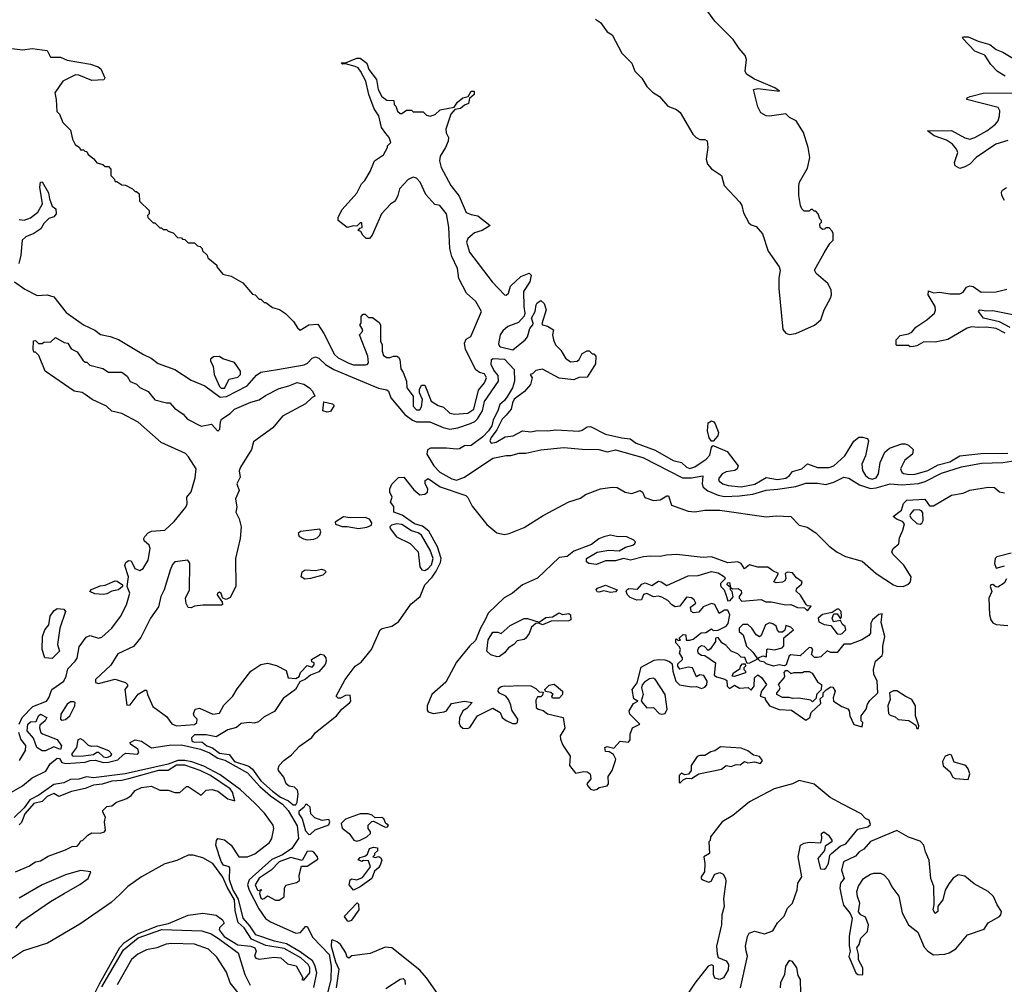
# Model space of a CAD drawing. Extents: x 2380107 to 2585170, y 384273 to 546161.
# Tile 247 of 256: x 2498799 to 2504743, y 482316 to 488136. Entities that reach past the tile are written whole.
import ezdxf

# ---------------------------------------------------------------- set-up
doc = ezdxf.new("R2010")
doc.units = 0

msp = doc.modelspace()

# ---------------------------------------------------------------- linework, layer by layer
at = {"layer": '0CON05XD'}
for points in [[(2503485, 486243.3), (2503597.7, 486292.3), (2503635.9, 486324.1), (2503656.7, 486385), (2503693.3, 486455), (2503700, 486475), (2503698.8, 486505), (2503678.8, 486545), (2503606.7, 486605), (2503597.5, 486625), (2503655, 486730), (2503690, 486785), (2503710, 486805), (2503710, 486845), (2503705, 486860), (2503685, 486880), (2503665, 486880), (2503658.3, 486871.7), (2503645, 486870), (2503631.7, 486881.7), (2503630, 486905), (2503640, 486915), (2503640, 486925), (2503630, 486935), (2503620, 486965), (2503605, 486980), (2503595, 486980), (2503585, 486990), (2503575, 486990), (2503565, 486980), (2503535, 486980), (2503520, 486995), (2503512.5, 487015), (2503503.3, 487075), (2503503.6, 487136.4), (2503507.5, 487155), (2503555, 487240), (2503570, 487305), (2503560, 487365), (2503530, 487455), (2503485.9, 487525.9), (2503446.4, 487546.4), (2503425, 487567.5), (2503325, 487553.8), (2503305, 487556.7), (2503272.5, 487575), (2503255, 487610), (2503230, 487715), (2503255, 487720), (2503386.2, 487703.8), (2503357.5, 487725), (2503235, 487776.9), (2503186.8, 487806.8), (2503179.2, 487825), (2503186, 487895), (2503179.7, 487919.7), (2503142.7, 487962.7), (2503107.3, 488017.3), (2502995, 488127.5), (2502952.5, 488185)], [(2502275, 488140), (2502305, 488120), (2502345, 488062.5), (2502376.7, 488045), (2502433.8, 487935), (2502494.1, 487874.1), (2502513.3, 487825), (2502555, 487782.5), (2502585, 487733.3), (2502619.5, 487699.5), (2502662, 487672), (2502712.5, 487615), (2502763.6, 487593.6), (2502786.4, 487576.4), (2502863.3, 487445), (2502882.5, 487425), (2502905, 487413.3), (2502935, 487412.5), (2502950, 487405), (2502952.5, 487365), (2502943.3, 487295), (2502951.2, 487265), (2502975, 487236.2), (2503035.8, 487195.8), (2503052.5, 487135), (2503146.2, 487035), (2503158, 487015), (2503169.7, 486969.7), (2503201.2, 486911.2), (2503215, 486897.5), (2503245, 486887.5), (2503283.6, 486843.6), (2503318.3, 486738.3), (2503383.3, 486645), (2503390, 486625), (2503381.2, 486575), (2503382, 486515), (2503406.2, 486266.2), (2503423.9, 486243.9), (2503445, 486236.7), (2503485, 486243.3)], [(2504748, 487795), (2504702.6, 487822.6), (2504662.9, 487865), (2504625, 487922.2), (2504565, 487945.6), (2504490, 488025), (2504497.5, 488032.5), (2504525, 488032), (2504586.2, 488006.2), (2504656, 487986), (2504695, 487956.9), (2504735, 487939.4), (2504865, 487860.8)], [(2498751.2, 487961.2), (2498815, 487954), (2498875, 487961.2), (2498965, 487950), (2498985, 487910), (2499045, 487910), (2499085, 487892.5), (2499227, 487867), (2499271.7, 487851.7), (2499289.3, 487839.3), (2499312.5, 487785), (2499307, 487773), (2499235, 487770), (2499155, 487801.2), (2499135, 487803.3), (2499060, 487765), (2499010, 487695), (2499020, 487655), (2499023, 487583), (2499040, 487565), (2499060, 487515), (2499105, 487470), (2499117.5, 487415), (2499133.6, 487383.6), (2499160, 487365), (2499165, 487350), (2499185, 487350), (2499191.7, 487341.7), (2499205, 487340), (2499211.7, 487321.7), (2499246.4, 487296.4), (2499265, 487272.5), (2499301.7, 487261.7), (2499315, 487250), (2499335, 487250), (2499350, 487235), (2499350, 487195), (2499370, 487175), (2499375, 487160), (2499385, 487160), (2499415, 487140), (2499437, 487137), (2499480, 487115), (2499495, 487100), (2499505, 487100), (2499520, 487085), (2499521.7, 487041.7), (2499580, 486985), (2499580, 486965), (2499570, 486955), (2499571.7, 486941.7), (2499605, 486910), (2499615, 486910), (2499625, 486900), (2499645, 486880), (2499655, 486880), (2499665, 486870), (2499685, 486870), (2499695, 486860), (2499725, 486850), (2499751.7, 486821.7), (2499775, 486820), (2499781.7, 486811.7), (2499795, 486810), (2499815, 486790), (2499855, 486790), (2499871.7, 486771.7), (2499888.3, 486768.3), (2499900, 486755), (2499901.7, 486741.7), (2499930, 486715), (2499935, 486700), (2499990, 486655), (2499990, 486645), (2500025, 486600), (2500075, 486587.5), (2500145, 486547.5), (2500205, 486480), (2500220, 486475), (2500245, 486450), (2500255, 486450), (2500275, 486430), (2500285, 486430), (2500325, 486400), (2500367, 486387), (2500403, 486363), (2500452.5, 486315), (2500477, 486277), (2500493, 486263), (2500545, 486293.8), (2500598.3, 486298.3), (2500635, 486243.3), (2500700, 486115), (2500722.5, 486095), (2500785, 486063.3), (2500815, 486054.4), (2500886.9, 486053.1), (2500896.7, 486055), (2500903.8, 486065), (2500900, 486105), (2500850, 486235), (2500867, 486253), (2500870, 486265), (2500852.5, 486295), (2500860, 486305), (2500860, 486345), (2500871.7, 486358.3), (2500885, 486360), (2500905, 486340), (2500928.3, 486338.3), (2500969.3, 486309.3), (2500977.5, 486295), (2500977.5, 486195), (2500986.4, 486176.4), (2500986.7, 486135), (2500995, 486110), (2501015, 486097.5), (2501035, 486097.5), (2501055, 486106.2), (2501075, 486106.2), (2501085, 486100), (2501093.8, 486085), (2501099.5, 486029.5), (2501115, 486006.7), (2501133.8, 485955), (2501136.7, 485915), (2501173.8, 485865), (2501174.3, 485805), (2501195, 485782.9), (2501215, 485781.2), (2501225, 485800), (2501230, 485845), (2501212.5, 485885), (2501212.5, 485905), (2501225, 485930), (2501245, 485930), (2501283.3, 485835), (2501325, 485808), (2501357.1, 485797.1), (2501395, 485762), (2501425.8, 485755.8), (2501505, 485760.9), (2501540, 485785), (2501569.2, 485900.8), (2501605.8, 485945), (2501617.5, 485975), (2501605, 485998.6), (2501575, 486006.9), (2501553.1, 486023.1), (2501491.2, 486145), (2501483.3, 486185), (2501495, 486207.5), (2501522.5, 486225), (2501586.4, 486375), (2501552.9, 486435), (2501496.2, 486486.2), (2501450.8, 486575), (2501441.1, 486635), (2501407.8, 486707.8), (2501395.5, 486755), (2501389.6, 486885), (2501376.4, 486965), (2501335, 487014), (2501305, 487020), (2501250.5, 487080.5), (2501216.7, 487155), (2501195, 487180), (2501175, 487186.2), (2501145, 487172.5), (2501092.5, 487115), (2501082.5, 487075), (2501065, 487040), (2501040, 487025), (2500982.5, 486965), (2500926.7, 486835), (2500910, 486815), (2500890, 486815), (2500870, 486835), (2500858.3, 486858.3), (2500843, 486863), (2500851.7, 486878.3), (2500867, 486883), (2500865, 486910), (2500855, 486910), (2500835, 486890), (2500815, 486892.5), (2500775, 486882.5), (2500722.5, 486925), (2500721.2, 486945), (2500745, 486990), (2500835, 487090), (2500862.5, 487145), (2500882.5, 487165), (2500915, 487220), (2500940, 487285), (2500995, 487320), (2501020, 487365), (2501020, 487375), (2501040, 487395), (2501030, 487425), (2501009.3, 487449.3)], [(2501009.3, 487449.3), (2500982.5, 487485), (2500966.7, 487555), (2500938.3, 487598.3), (2500906.2, 487685), (2500888.1, 487765), (2500857.1, 487825), (2500842, 487845), (2500825, 487854.3), (2500765, 487870), (2500748.3, 487868.3), (2500740, 487875), (2500765, 487876.7), (2500835, 487903.3), (2500855, 487903.3), (2500894.1, 487874.1), (2500906.7, 487835), (2500953.3, 487775), (2500963.8, 487715), (2500985, 487672.5), (2501015, 487650), (2501058.3, 487648.3), (2501060, 487625), (2501070, 487615), (2501080, 487585), (2501095, 487570), (2501105, 487570), (2501135, 487590), (2501165, 487590), (2501175, 487580), (2501235, 487580), (2501255, 487560), (2501277, 487553), (2501307, 487563), (2501338.3, 487591.7), (2501421.7, 487608.3), (2501441.8, 487638.2), (2501474.5, 487665.5), (2501506.7, 487673.3), (2501525, 487703.8), (2501542.5, 487705), (2501542, 487685), (2501515, 487660), (2501509.3, 487630.7), (2501485, 487621.2), (2501460.3, 487599.7), (2501426.2, 487593.8), (2501400.8, 487565), (2501372, 487475), (2501373.6, 487453.6), (2501386.7, 487425), (2501386.4, 487403.6), (2501370, 487365), (2501337, 487313), (2501333.3, 487285), (2501343.3, 487245), (2501402.5, 487135), (2501451.2, 487071.2), (2501495, 486973.3), (2501525, 486960), (2501565, 486952.5), (2501640, 486895), (2501590, 486865), (2501545, 486850), (2501505, 486816.7), (2501496.1, 486793.9), (2501515, 486733.8), (2501650.8, 486555), (2501725, 486476), (2501735, 486474.2), (2501750, 486485), (2501761.7, 486528.3), (2501823.9, 486586.1), (2501875, 486607.5), (2501887.5, 486595), (2501878.8, 486555), (2501840, 486495), (2501842, 486405), (2501848.8, 486365), (2501843.9, 486346.1), (2501810.7, 486309.3), (2501745, 486283.8), (2501715, 486259.2), (2501700.5, 486235), (2501690.3, 486179.7), (2501695, 486166), (2501702.4, 486162.4), (2501775.9, 486144.1), (2501851.2, 486205), (2501865, 486222.5), (2501878, 486272), (2501896.2, 486295), (2501898.8, 486305), (2501888.8, 486335), (2501910, 486375), (2501916.7, 486415), (2501922.8, 486427.2), (2501945, 486442), (2501964.5, 486424.5), (2501976.7, 486385), (2501950.5, 486300.5), (2501955, 486293.8), (2501985.8, 486285.8), (2502022.5, 486265), (2502016.2, 486235), (2502021.2, 486205), (2502034, 486175), (2502065, 486141.2), (2502095, 486093.8), (2502125, 486071.2), (2502163.9, 486076.1), (2502176.7, 486085), (2502195, 486122.5), (2502225, 486137.5), (2502237, 486137), (2502255, 486120), (2502265, 486120), (2502276.7, 486105), (2502275, 486060), (2502225, 485980), (2502175, 485976.7), (2502145, 485963.8), (2502055, 485973.3), (2501955, 486027.5), (2501915, 486020), (2501895, 486000), (2501880, 485995), (2501892.5, 485975), (2501883.3, 485935), (2501846.9, 485893.1), (2501785, 485846.5), (2501774, 485825), (2501765.6, 485785), (2501735, 485749.1), (2501712.7, 485725), (2501678.7, 485661.3), (2501644.6, 485615), (2501637.1, 485595), (2501645, 485581.4), (2501675, 485586.9), (2501730.4, 485619.6), (2501778.8, 485625), (2501835, 485655.7), (2501885, 485649.5), (2501925, 485657.5), (2501985, 485654.5), (2502035, 485661.8), (2502175, 485653.5), (2502195, 485658.5), (2502225, 485678.9), (2502245, 485682.2), (2502335, 485634.6), (2502435, 485612), (2502485, 485607.9), (2502521.4, 485581.4), (2502635, 485538), (2502745, 485475.3), (2502795, 485464.5), (2502825, 485435.6), (2502845, 485428.8), (2502875, 485437.8), (2502942.5, 485485), (2502965, 485508.8), (2502976, 485554), (2502983.6, 485566.4), (2502990, 485565), (2503070.8, 485530.8), (2503136.2, 485445), (2503131.2, 485425), (2503116.2, 485415), (2503065, 485407.7), (2503039.4, 485395), (2503018.6, 485365), (2503021.3, 485351.3), (2503043.8, 485335), (2503076.7, 485325), (2503155, 485318.2), (2503236.2, 485333.8), (2503305, 485372.9), (2503375, 485362), (2503425, 485370.4), (2503445.8, 485385), (2503465, 485410), (2503520, 485425), (2503555, 485456), (2503615, 485434.4), (2503685, 485433.5), (2503715, 485443.1), (2503779.6, 485505), (2503835, 485592.9), (2503865, 485616), (2503887.7, 485617.7), (2503918.3, 485608.3), (2503923.3, 485595), (2503904.6, 485505), (2503883.3, 485455), (2503886.5, 485415), (2503904.4, 485385), (2503925, 485368.9), (2503945, 485363.6), (2503969.1, 485370.9), (2503983.5, 485395), (2503993.9, 485465), (2504022.9, 485527.1), (2504050.2, 485549.8), (2504125, 485576.7), (2504145, 485576.9), (2504165, 485568), (2504192.3, 485542.3), (2504189.2, 485515), (2504142.5, 485477.5), (2504117.5, 485425), (2504125, 485406.2), (2504135, 485398.6), (2504171.9, 485391.9), (2504205, 485393.3), (2504282, 485415), (2504345, 485450), (2504415, 485468.5), (2504474.3, 485504.3), (2504601.7, 485518.3), (2504765, 485520.3)], [(2504765, 487406.8), (2504691.9, 487385), (2504574.4, 487305), (2504535, 487264.3), (2504505, 487248.1), (2504475, 487238), (2504446.2, 487255), (2504442.9, 487275), (2504462.5, 487335), (2504454.5, 487355), (2504430, 487385), (2504395, 487408.5), (2504320, 487435), (2504280, 487465), (2504425, 487466.9), (2504505, 487423.1), (2504535.8, 487415.8), (2504565, 487424.5), (2504636.9, 487465), (2504690.4, 487505), (2504705.3, 487525), (2504713.9, 487556.1), (2504716.1, 487586.1), (2504706.5, 487606.5), (2504516.7, 487655), (2504520, 487665), (2504537.1, 487672.9), (2504615, 487692), (2504790, 487695)], [(2498795, 486930), (2498825, 486926.2), (2498865, 486940), (2498909.2, 486975), (2498936.2, 487025), (2498920, 487125), (2498924.1, 487155.9), (2498935, 487156.7), (2498972.2, 487092.2), (2498978, 487055), (2498995, 487010), (2499016.7, 486995), (2499018.8, 486965), (2499005, 486946.7), (2498975, 486936.7), (2498944.4, 486905.6), (2498925.6, 486874.4), (2498883.3, 486845), (2498836.7, 486825), (2498814, 486805), (2498805.7, 486715), (2498793.1, 486665)], [(2504745, 487044.2), (2504727.8, 487075), (2504725.7, 487095), (2504732.9, 487107.1), (2504756.6, 487123.4)], [(2498767.5, 486555), (2498830.7, 486510.7), (2498905, 486471.9), (2498965, 486476), (2499004.2, 486464.2), (2499078.8, 486368.8), (2499184, 486294), (2499253.4, 486263.4), (2499285.7, 486235.7), (2499345.4, 486225.4), (2499395, 486205.5), (2499546, 486115), (2499593.3, 486093.3), (2499635, 486061.9), (2499735.3, 486025.3), (2499835, 485960.4), (2499916.6, 485926.6), (2500009.2, 485859.1), (2500047.4, 485862.6), (2500172.3, 485927.7), (2500228.6, 485991.4), (2500255, 486008.6), (2500355, 486024.6), (2500516, 486054), (2500536, 486064), (2500565.6, 486094.4), (2500585, 486100.8), (2500605, 486092.9), (2500645, 486055.5), (2500694.7, 486024.7), (2500965, 485913.1), (2501015, 485902.5), (2501025.7, 485895), (2501039.2, 485855), (2501124.1, 485754.1), (2501169.5, 485719.5), (2501195, 485710.3), (2501275, 485708.6), (2501355, 485674.6), (2501395, 485664.6), (2501445, 485672.3), (2501520.8, 485699.2), (2501547.5, 485712.5), (2501562.4, 485727.6), (2501592.8, 485775), (2501605, 485831.9), (2501688.9, 485955), (2501688.1, 485988.1), (2501661, 486021), (2501644.3, 486055.7), (2501646.7, 486085), (2501658.3, 486091.7), (2501725, 486087.1), (2501783.3, 486025), (2501785.4, 485955), (2501774.5, 485915), (2501744.6, 485865), (2501725, 485837.9), (2501696.9, 485815), (2501685.9, 485775), (2501658.1, 485721.9), (2501649, 485685), (2501629.2, 485655), (2501595, 485618.4), (2501525, 485567.5), (2501485, 485564.1), (2501455, 485547.3), (2501435, 485544), (2501375, 485550.8), (2501278.8, 485551.2), (2501260.1, 485539.9), (2501256.1, 485515), (2501298.9, 485445), (2501335.2, 485405.2), (2501406.9, 485365), (2501435, 485356.6), (2501485.3, 485374.7), (2501655, 485490.8), (2501735.8, 485505.8), (2501765, 485505.8), (2501815, 485520), (2501855, 485520.8), (2501945, 485541.1), (2502085, 485554.4), (2502194.5, 485544.5), (2502295, 485543.3), (2502345, 485528.5), (2502395, 485540), (2502560, 485495), (2502801.4, 485371.4), (2502855, 485370.8), (2502924, 485384), (2502918.8, 485335), (2502925.5, 485315), (2502952.4, 485292.4), (2503015, 485267.1), (2503055, 485259.2), (2503145, 485262.4), (2503225, 485273.2), (2503305, 485297.5), (2503374, 485304)], [(2504748.9, 486245), (2504695, 486273.6), (2504635, 486281.3), (2504585, 486277.8), (2504545, 486282.9), (2504520, 486275), (2504403, 486207), (2504325, 486190.6), (2504258.3, 486191.7), (2504215, 486167.5), (2504195, 486163.3), (2504175, 486162.5), (2504165, 486170), (2504095, 486170), (2504090, 486175), (2504090, 486205), (2504115, 486230), (2504165, 486240), (2504185, 486250), (2504208.3, 486281.7), (2504276.2, 486325), (2504321.2, 486365), (2504327.7, 486382.3), (2504325.8, 486405), (2504284, 486475), (2504285, 486500), (2504315, 486488), (2504355, 486491.9), (2504415, 486481.9), (2504475, 486481.1), (2504495, 486491.9), (2504515, 486522), (2504535, 486530.8), (2504555, 486525.8), (2504602.7, 486492.7), (2504695, 486494), (2504759.5, 486510.5)], [(2504778.9, 486278.9), (2504715, 486313.3), (2504618, 486335), (2504587.5, 486375), (2504595, 486386.2), (2504635, 486378.6), (2504675, 486381.1), (2504805, 486354.5)], [(2498794.8, 483885.2), (2498813.9, 483926.1), (2498879, 483991), (2498960, 484025), (2498974.1, 484045), (2498993.8, 484095), (2499065, 484145.5), (2499080, 484175), (2499090.3, 484219.8), (2499134.3, 484265), (2499145, 484283.8), (2499157.4, 484352.6), (2499200.5, 484409.5), (2499225, 484420.8), (2499274.6, 484404.6), (2499295, 484410.9), (2499354.5, 484465), (2499408.2, 484535), (2499444.4, 484605), (2499464.2, 484675), (2499446.7, 484715), (2499456.2, 484775), (2499433.6, 484843.6), (2499439.5, 484860.5), (2499455, 484872), (2499471.7, 484871.7), (2499494.2, 484824.2), (2499525, 484812.9), (2499545, 484824.4), (2499574.2, 484875), (2499586.1, 484946.1), (2499580, 484965), (2499550.5, 484990.5), (2499548.8, 485005), (2499555, 485017.5), (2499575, 485040), (2499595, 485049.2), (2499675, 485056.2), (2499731.1, 485108.9), (2499802, 485195), (2499810, 485215), (2499808.6, 485255), (2499833.4, 485286.6), (2499858.2, 485371.8), (2499863.5, 485425), (2499818.3, 485498.3), (2499798.9, 485518.9), (2499652.5, 485585), (2499515, 485706.7), (2499415, 485760), (2499355, 485774.4), (2499323.3, 485803.3), (2499236.7, 485845), (2499194.1, 485874.1), (2499175, 485887.5), (2499127.5, 485895), (2498952.5, 486015), (2498915, 486110), (2498895, 486130), (2498885, 486130), (2498880, 486145), (2498881.7, 486198.3), (2498895, 486200), (2498913, 486183), (2498935, 486182.5), (2498945, 486190), (2498987, 486193), (2499015, 486217.5), (2499068.3, 486188.3), (2499090, 486185), (2499110, 486150), (2499145, 486132.5), (2499180.7, 486080.7), (2499195, 486070), (2499205, 486070), (2499221.7, 486051.7), (2499301.7, 486031.7), (2499335, 486010), (2499415, 486010), (2499447.5, 485985), (2499465, 485952.5), (2499505, 485937.5), (2499525, 485917.5), (2499575, 485893.3), (2499615, 485842.5), (2499685, 485823.3), (2499705, 485823.3), (2499732.7, 485792.7), (2499786.7, 485755), (2499812.5, 485725), (2499893.9, 485683.9), (2499956.2, 485696.2), (2499995, 485654), (2500007.5, 485665), (2500010.7, 485709.3), (2500017.5, 485725), (2500069.3, 485760.7), (2500095, 485786.2), (2500195, 485828.6), (2500245, 485842), (2500282.1, 485867.9), (2500365, 485911.2), (2500423.9, 485926.1), (2500475, 485947.5), (2500515, 485936), (2500547.5, 485915), (2500567.5, 485895), (2500580, 485865), (2500563.6, 485856.4), (2500525, 485817.5), (2500386.4, 485743.6), (2500326.2, 485673.8), (2500211.3, 485588.7), (2500198.3, 485541.7), (2500132, 485435), (2500124.1, 485414.1), (2500130, 485375), (2500108.8, 485335), (2500124, 485295), (2500102.5, 485245), (2500108.8, 485195), (2500103.3, 485165), (2500123.9, 485123.9), (2500136.9, 485075), (2500128.9, 485005), (2500101.1, 484885), (2500103.8, 484715), (2500070.3, 484649.7), (2500045, 484638), (2500025.9, 484645.9), (2500021.2, 484655), (2500015, 484673.3), (2500005, 484682), (2499993.9, 484676.1), (2499991.9, 484665), (2500021.7, 484621.7), (2500023.3, 484606.7), (2500017.5, 484602.5), (2499905, 484603.8), (2499853.6, 484596.4), (2499835, 484587.5), (2499815, 484590), (2499803.6, 484613.6), (2499800, 484645), (2499824, 484695), (2499827, 484857), (2499814.2, 484874.2), (2499735, 484863.8), (2499721.5, 484848.5), (2499707.4, 484815), (2499670.9, 484695), (2499650.8, 484655), (2499636.3, 484593.7), (2499589.2, 484525), (2499531.1, 484408.9), (2499485.5, 484354.5), (2499391.3, 484308.7), (2499349.4, 484240.6), (2499255.6, 484155), (2499255.8, 484135.8), (2499275, 484130), (2499375, 484155.8), (2499405, 484146.2), (2499437, 484137), (2499450, 484125), (2499450, 484115), (2499433.3, 484095), (2499445, 484000), (2499465, 484002.5), (2499513.6, 484066.4), (2499555, 484090), (2499565, 484090), (2499570, 484065), (2499602.7, 483992.7), (2499685, 483932), (2499717.7, 483887.7), (2499746.1, 483876.1), (2499855, 483882.5), (2499867.5, 483895), (2499870, 483915), (2499853, 483933), (2499848.3, 483948.3), (2499857.5, 483975), (2499885, 483982.5), (2499965, 483946.2), (2500005, 483952), (2500031, 483999), (2500085.6, 484054.4), (2500111.6, 484098.4), (2500194.4, 484205.6), (2500255, 484244.5), (2500295, 484253.1), (2500349.7, 484239.7), (2500408.4, 484208.4), (2500420, 484165), (2500465, 484161.2), (2500486.2, 484173.8), (2500495, 484197.5), (2500535, 484240), (2500565, 484230), (2500576.7, 484243.3), (2500577.5, 484255), (2500561.7, 484261.7), (2500560, 484275), (2500615, 484307.5), (2500633, 484303), (2500646.7, 484285), (2500650, 484265), (2500643.8, 484245), (2500605, 484201.2), (2500555, 484180), (2500525, 484156.7), (2500490, 484140), (2500463.8, 484095), (2500390, 484040), (2500337.6, 483962.4), (2500275, 483929.4), (2500241.4, 483898.6), (2500215, 483891.9), (2500184.4, 483895.6), (2500135, 483890), (2500107.5, 483865), (2500055, 483852), (2499985, 483808.8), (2499925, 483820), (2499855, 483820), (2499837, 483803), (2499838, 483785), (2499845, 483780.6), (2499855, 483775.8), (2499897.9, 483777.9), (2499929.2, 483755), (2499962.2, 483742.2), (2500005, 483710.2), (2500063.1, 483703.1), (2500095, 483660.4), (2500182.3, 483632.3), (2500203.5, 483613.5), (2500255, 483543.3), (2500325, 483480.9), (2500373.8, 483445), (2500422.7, 483422.7), (2500449.4, 483399.4), (2500465, 483397.5), (2500473.8, 483415), (2500480, 483465), (2500476.4, 483486.4), (2500457.5, 483505), (2500425, 483510.8), (2500406.7, 483525), (2500393.8, 483565), (2500361.2, 483605), (2500358.8, 483615), (2500366.2, 483635), (2500393, 483667), (2500439.3, 483700.7), (2500488.3, 483751.7), (2500563.3, 483805), (2500584.1, 483835.9), (2500712.5, 483935), (2500744.1, 483975.9), (2500792.5, 484015), (2500797.5, 484025), (2500795, 484060), (2500765, 484057.5), (2500735, 484042.5), (2500722.5, 484042.5), (2500710, 484055), (2500763.3, 484155), (2500824.2, 484235), (2500860.9, 484259.1), (2500922.2, 484335), (2500975, 484454), (2500986.9, 484463.1), (2501045, 484476.2), (2501086.7, 484503.3), (2501161, 484609), (2501217.5, 484655), (2501232.7, 484695), (2501244.8, 484725.2), (2501288.6, 484771.4), (2501312.5, 484807.5), (2501339.3, 484860.7), (2501342.5, 484885), (2501321.2, 484955), (2501269.6, 485049.6), (2501230.3, 485080.3), (2501181.9, 485095), (2501107.1, 485147.1), (2501056.7, 485165), (2501058.3, 485198.3), (2501037.5, 485225), (2501048, 485255), (2501034.2, 485285), (2501033.8, 485305), (2501045, 485332.5), (2501086.4, 485373.6), (2501117.5, 485375), (2501178.3, 485298.3), (2501215, 485270), (2501245, 485272.5), (2501260, 485285), (2501262.5, 485305), (2501247.5, 485335), (2501247.5, 485355), (2501265, 485366.7), (2501336.7, 485316.7), (2501493.3, 485265), (2501505, 485253.3), (2501530.2, 485200.2), (2501620, 485090), (2501680.4, 485040.4), (2501725, 485029.5), (2501754.6, 485035.4), (2501845, 485072.1), (2501959.4, 485145), (2502115, 485227.7), (2502185, 485248.2), (2502215, 485270.4), (2502305, 485304.5), (2502375, 485316.1), (2502405, 485313.5), (2502455, 485286), (2502495, 485278), (2502545, 485294.2), (2502559.2, 485285), (2502573.5, 485253.5), (2502625, 485235.6), (2502665, 485238.1), (2502705, 485262.5), (2502715, 485262.5), (2502735, 485206.7), (2502835, 485170.8), (2502875, 485165.8), (2502934.4, 485175.6), (2503025, 485176.5), (2503305, 485135.6), (2503365, 485142.9)], [(2500015, 485913.1), (2500035, 485913.2), (2500063.4, 485966.6), (2500115, 485978.8), (2500131.2, 485995), (2500131.2, 486015), (2500095, 486067.5), (2500025, 486090), (2500005, 486103.3), (2499968.3, 486101.7), (2499951.7, 486088.3), (2499950, 486075), (2499966.7, 486045), (2499972.1, 485995), (2500005, 485922.5), (2500015, 485913.1)], [(2500655, 485767.5), (2500630, 485775), (2500635, 485830), (2500687.5, 485817.5), (2500698.3, 485808.3), (2500675, 485772.5), (2500655, 485767.5)], [(2502985, 485592.5), (2502975, 485592.5), (2502962.1, 485612.1), (2502951.1, 485655), (2502955, 485702.5), (2502975, 485716.2), (2502990, 485710), (2502998, 485698), (2503018, 485645), (2503013.8, 485625), (2502985, 485592.5)], [(2503374, 485304), (2503485, 485318.5), (2503545, 485338.5), (2503615, 485338.5), (2503665, 485331.1), (2503714.6, 485345.4), (2503775, 485375.6), (2503805, 485370), (2503868.7, 485328.7), (2503935, 485307.4), (2503969.3, 485310.7), (2504055, 485335.4), (2504125, 485329.4), (2504225, 485337.7), (2504265, 485348.6), (2504365, 485398.9), (2504485, 485437.8), (2504605, 485460.3), (2504735, 485464.8), (2504865, 485484.1)], [(2503365, 485142.9), (2503455, 485137.5), (2503505, 485085.8), (2503553.6, 485073.6), (2503605, 485039.2), (2503685, 484958.6), (2503733.4, 484923.4), (2503785, 484896.5), (2503885, 484869.2), (2503968.8, 484795), (2504075, 484725.8), (2504095, 484717.5), (2504133.3, 484716.7), (2504165, 484730), (2504176.7, 484745), (2504181.2, 484775), (2504136, 484845), (2504070.5, 484910.5), (2504063.3, 484925), (2504072.5, 484945), (2504105.9, 484974.1), (2504110.8, 485009.2), (2504131.2, 485055), (2504140, 485095), (2504128.3, 485108.3), (2504091.7, 485121.7), (2504071.7, 485138.3), (2504123, 485177), (2504135, 485217.5), (2504155, 485236.2), (2504263, 485243), (2504292.5, 485202.5), (2504315, 485202.5), (2504425, 485266.2), (2504495, 485280), (2504535, 485297.5), (2504645, 485314.4), (2504685, 485314), (2504715, 485286.2), (2504745, 485280.8)], [(2500845, 485065.6), (2500895, 485073.1), (2500923.3, 485085), (2500925, 485100), (2500911.7, 485121.7), (2500885, 485131.5), (2500795, 485130), (2500754.6, 485135.4), (2500702.5, 485105), (2500705, 485092.5), (2500745, 485077.5), (2500775, 485078), (2500845, 485065.6)], [(2504235, 485092.5), (2504245, 485097.5), (2504253.3, 485115), (2504250.7, 485160.7), (2504243, 485173), (2504229.3, 485179.3), (2504195, 485176.7), (2504176.2, 485155), (2504173.3, 485145), (2504179.3, 485129.3), (2504215, 485096.7), (2504235, 485092.5)], [(2501245, 484813.3), (2501265, 484824.4), (2501285, 484846.9), (2501294.6, 484885), (2501277.1, 484935), (2501225.3, 485025), (2501205, 485039.7), (2501165, 485052.3), (2501105, 485090.3), (2501075, 485094.5), (2501043.2, 485086.8), (2501034.4, 485075), (2501035.8, 485065), (2501072.9, 485015), (2501156.1, 484976.1), (2501204.2, 484925), (2501214.5, 484834.5), (2501227, 484817), (2501245, 484813.3)], [(2500535, 484997.5), (2500575, 485002.5), (2500595, 485010), (2500610, 485025), (2500617.5, 485045), (2500611.7, 485061.7), (2500495, 485047.5), (2500480, 485035), (2500487, 485017), (2500512.7, 485002.7), (2500535, 484997.5)], [(2502265, 483486.7), (2502285, 483492.5), (2502297.5, 483502.5), (2502345, 483513.8), (2502353.3, 483525), (2502351.4, 483568.6), (2502376.2, 483605), (2502396.7, 483665), (2502397.5, 483675), (2502383, 483703), (2502357.5, 483717.5), (2502335, 483720), (2502332.5, 483745), (2502345, 483750), (2502385, 483740), (2502425, 483782.5), (2502475, 483777.5), (2502485, 483790), (2502483.8, 483825), (2502497.7, 483862.3), (2502542.5, 483885), (2502482.5, 483945), (2502477.5, 483965), (2502505, 484010), (2502530, 484025), (2502507.5, 484037.5), (2502497.5, 484095), (2502526.7, 484135), (2502550.7, 484229.3), (2502629.5, 484270.5), (2502656.1, 484276.1), (2502693.3, 484273.3), (2502722.5, 484262.5), (2502738.3, 484248.3), (2502741.2, 484205), (2502760, 484145), (2502783, 484123), (2502855, 484110), (2502885, 484112.5), (2502915, 484100), (2502935, 484107.5), (2502947, 484123), (2502950, 484145), (2502929.3, 484179.3), (2502905, 484182.5), (2502885, 484170), (2502860, 484225), (2502835, 484230), (2502785, 484217.5), (2502772.5, 484235), (2502771.7, 484248.3), (2502800, 484275), (2502800, 484285), (2502783, 484313), (2502787.5, 484335), (2502781.7, 484351.7), (2502760, 484375), (2502760, 484395), (2502765, 484400), (2502775, 484390), (2502788.3, 484391.7), (2502780, 484405), (2502803.8, 484426.2), (2502820, 484425), (2502822.5, 484392.5), (2502845, 484392.5), (2502865, 484397.5), (2502913, 484437), (2502941.7, 484438.3), (2502975, 484460), (2502985, 484450), (2503015, 484452.5), (2503065, 484477.5), (2503076.4, 484493.6), (2503086.2, 484545), (2503075, 484572.5), (2503055, 484573.3), (2503022.5, 484552.5), (2502996.4, 484606.4), (2502975, 484612.5), (2502925, 484592.5), (2502898.3, 484561.7), (2502867, 484557), (2502852.5, 484565), (2502848.3, 484591.7), (2502880, 484615), (2502870, 484635), (2502855, 484646.7), (2502825, 484652.5), (2502785, 484597.5), (2502757, 484593), (2502736.7, 484605), (2502712.3, 484632.3), (2502675, 484651.2), (2502655, 484656.7), (2502625, 484653.8), (2502585, 484673.8), (2502565, 484667.5), (2502552.5, 484635), (2502525, 484634), (2502485, 484650), (2502468.8, 484665), (2502460, 484685), (2502464.1, 484695.9), (2502476.1, 484703.9), (2502529.5, 484700.5), (2502555, 484730), (2502575, 484738), (2502615, 484722.5), (2502655, 484748.8), (2502672.5, 484745), (2502705, 484722.5), (2502835, 484780), (2502895, 484782.5), (2502975, 484806.2), (2503015, 484798), (2503053.3, 484775), (2503057.5, 484762.5), (2503030, 484735), (2503030, 484725), (2503032.5, 484715), (2503052.5, 484695), (2503063, 484667), (2503075, 484630), (2503088.3, 484631.7), (2503107, 484653), (2503100, 484685), (2503090, 484695), (2503090, 484710), (2503070, 484725), (2503071.7, 484738.3), (2503085, 484740), (2503090, 484710), (2503101.7, 484701.7), (2503137, 484703), (2503155, 484692.5), (2503156.7, 484675), (2503142.5, 484655), (2503142.5, 484645), (2503158.3, 484628.3), (2503275, 484637.5), (2503303.6, 484623.6), (2503335, 484623.8), (2503425, 484606.2), (2503455, 484607.5), (2503495, 484590), (2503537, 484587), (2503555, 484570), (2503577, 484597), (2503555, 484600), (2503547, 484607), (2503512.9, 484662.9), (2503487, 484687), (2503490, 484705), (2503519.3, 484730.7), (2503522.5, 484745), (2503488.3, 484768.3), (2503465, 484797.5), (2503435, 484802.5), (2503420, 484795), (2503423.8, 484765), (2503419.2, 484750.8), (2503405, 484741.2), (2503365, 484737.5), (2503352.5, 484745), (2503380, 484795), (2503345, 484810), (2503315, 484832), (2503255, 484832.5), (2503205, 484846.2), (2503175, 484822.5), (2503153.9, 484853.9), (2503135, 484864), (2503075, 484859.2), (2502975, 484894.4), (2502925, 484891.1), (2502765, 484909.4), (2502704.1, 484905.9), (2502665, 484896), (2502605, 484898), (2502565, 484895.7), (2502485.8, 484875.8), (2502445, 484884.2), (2502395, 484870), (2502335, 484870.8), (2502281.9, 484848.1), (2502235, 484854.3), (2502221.2, 484865), (2502220, 484885), (2502285, 484923.3), (2502355, 484936), (2502418.3, 484931.7), (2502456.1, 484953.9), (2502500, 484965), (2502512.5, 484975), (2502516.7, 484985), (2502507.5, 484995), (2502465, 485015.8), (2502402.7, 485017.3), (2502365, 485025.6), (2502325, 485016), (2502295, 485003.8), (2502251.2, 484968.8), (2502145, 484930), (2502105, 484897.5), (2502055, 484890.8), (2501924.5, 484765.5), (2501834, 484725), (2501774.5, 484675.5), (2501723.3, 484646.7), (2501628, 484555), (2501608.8, 484515), (2501580.8, 484465), (2501550.7, 484389.3), (2501515, 484356), (2501435, 484260), (2501371.1, 484138.9), (2501288, 484065), (2501258, 483995), (2501259.5, 483969.5), (2501265, 483960), (2501295, 483950), (2501361.2, 483958.8), (2501375, 483966.2), (2501405, 484009.2), (2501485, 484023.8), (2501530, 484015), (2501499.3, 483980.7), (2501474.2, 483965.8), (2501455, 483922.5), (2501451.2, 483891.2), (2501458.8, 483875), (2501475, 483861.2), (2501501.7, 483858.3), (2501515.8, 483864.2), (2501563.3, 483935), (2501655, 483982.5), (2501700, 483955), (2501712.5, 483925), (2501735, 483906.7), (2501775, 483890), (2501795, 483890), (2501803.6, 483896.4), (2501806.4, 483916.4), (2501769.3, 483969.3), (2501765, 484000), (2501750, 484035), (2501733.6, 484053.6), (2501695, 484072.5), (2501686.7, 484085), (2501689.3, 484100.7), (2501705, 484113.3), (2501725, 484117.5), (2501753.6, 484113.6), (2501805, 484118.8), (2501885, 484116), (2501915, 484100), (2501935, 484080), (2501958.3, 484078.3), (2501955, 484060), (2501945, 484050), (2501925, 484050), (2501915, 484030), (2501917.5, 483985), (2501930, 483975), (2501958.3, 483968.3), (2501985, 483946.7), (2502080, 483925), (2502089.5, 483860.5), (2502062.5, 483815), (2502063.8, 483795), (2502078.8, 483758.8), (2502122.3, 483692.3), (2502118, 483635), (2502155, 483590), (2502205, 483600), (2502225, 483596.7), (2502242.5, 483585), (2502247.5, 483555), (2502223.3, 483525), (2502226.7, 483515), (2502245, 483493.8), (2502265, 483486.7)], [(2504783.9, 484916.1), (2504697.5, 484895), (2504688, 484885), (2504684.3, 484854.3), (2504695, 484827.5), (2504745, 484840)], [(2500520.7, 484760.7), (2500497.5, 484775), (2500503.3, 484805), (2500522.7, 484817.3), (2500585, 484812), (2500620.7, 484820.7), (2500640, 484815), (2500650, 484805), (2500630, 484785), (2500555, 484763.8), (2500520.7, 484760.7)], [(2499305, 484667.3), (2499251.5, 484671.5), (2499222.5, 484685), (2499231.7, 484698.3), (2499285, 484720.6), (2499315, 484724.4), (2499375, 484750.8), (2499388.3, 484748.3), (2499420, 484725), (2499420, 484715), (2499395, 484696), (2499355, 484688.6), (2499325, 484672.1), (2499305, 484667.3)], [(2502365, 484680), (2502325, 484690), (2502295, 484680.8), (2502285, 484684), (2502280, 484695), (2502287.5, 484705), (2502335, 484723.3), (2502405, 484696.7), (2502395, 484684), (2502365, 484680)], [(2504757, 484763), (2504743, 484737), (2504705, 484712.5), (2504693, 484713), (2504675, 484727.5), (2504662.5, 484725), (2504657.5, 484715), (2504667.5, 484685), (2504650, 484645), (2504654.6, 484545), (2504661.5, 484515), (2504675, 484495.8), (2504695, 484486), (2504765, 484481.5)], [(2498995, 484281.2), (2498950, 484285), (2498934.2, 484335), (2498937.5, 484415), (2498950.8, 484455), (2498974.4, 484485.6), (2498982.5, 484537.5), (2499005, 484568.8), (2499025, 484582.5), (2499065, 484580), (2499076.2, 484565), (2499041.2, 484465), (2499026.2, 484365), (2499038.8, 484325), (2498995, 484281.2)], [(2501681.7, 484291.7), (2501644.1, 484304.1), (2501620, 484325), (2501626.7, 484395), (2501655, 484440), (2501685, 484440), (2501705, 484432.5), (2501759.5, 484480.5), (2501845, 484523.3), (2501865, 484523.8), (2501935, 484500), (2501975, 484528.8), (2502015, 484532.5), (2502055, 484556.7), (2502075, 484547.5), (2502115, 484553.3), (2502123.3, 484545), (2502126, 484515), (2502115, 484509.2), (2502007, 484507), (2501955, 484484), (2501933.8, 484493.8), (2501915, 484492), (2501888.8, 484471.2), (2501875, 484433.3), (2501855, 484403.8), (2501843.9, 484396.1), (2501802, 484388), (2501781.2, 484365), (2501750, 484345), (2501726.7, 484315), (2501695, 484293.3), (2501681.7, 484291.7)], [(2503885, 483870), (2503890, 483895), (2503880, 483905), (2503880, 483935), (2503910, 483975), (2503917.5, 484005), (2503931.7, 484028.3), (2503980, 484075), (2503976, 484145), (2503956.5, 484186.5), (2503953.3, 484215), (2503965.6, 484264.4), (2504005, 484298.8), (2504010.8, 484315), (2504010, 484355), (2504022, 484415), (2503999.3, 484499.3), (2504005, 484550), (2503985, 484547.5), (2503947.5, 484515), (2503937.5, 484495), (2503935.9, 484434.1), (2503925, 484420), (2503882.5, 484395), (2503815, 484368.8), (2503775, 484367.5), (2503735, 484317.5), (2503695, 484317.5), (2503673, 484327), (2503635, 484292.5), (2503615, 484287.5), (2503598.3, 484288.3), (2503580, 484305), (2503587.5, 484335), (2503580, 484345), (2503565, 484347.5), (2503511.7, 484298.3), (2503455, 484303.3), (2503445, 484296.7), (2503427, 484243), (2503415, 484237.5), (2503385, 484242.5), (2503350, 484235), (2503305, 484250), (2503295, 484260), (2503270, 484265), (2503260, 484275), (2503260, 484285), (2503285, 484297.5), (2503308.3, 484291.7), (2503310, 484335), (2503315, 484340), (2503355, 484333.3), (2503402.5, 484345), (2503413, 484357), (2503413, 484407), (2503470, 484455), (2503455, 484470), (2503425, 484480), (2503418.3, 484451.7), (2503405, 484440), (2503385, 484440), (2503373, 484453), (2503366.7, 484476.7), (2503345, 484490), (2503325, 484496.7), (2503302.5, 484485), (2503275, 484420), (2503265, 484412.5), (2503245, 484423.3), (2503220, 484465), (2503195, 484486.7), (2503165, 484487.5), (2503142.5, 484465), (2503142.5, 484445), (2503166.2, 484425), (2503186.2, 484356.2), (2503225, 484320), (2503250, 484285), (2503250, 484275), (2503205, 484252.5), (2503191.7, 484251.7), (2503177, 484287), (2503155, 484290), (2503135, 484310), (2503093.3, 484325), (2503061.7, 484361.7), (2503037, 484377), (2503015, 484407.5), (2503000, 484405), (2503000, 484385), (2502969.3, 484340.7), (2502955, 484330), (2502933, 484353), (2502915, 484357.5), (2502897.5, 484345), (2502890.7, 484329.3), (2502892.5, 484315), (2502915, 484302.5), (2502935, 484300), (2503000, 484255), (2502991.7, 484181.7), (2503005, 484170), (2503057, 484157), (2503068.3, 484148.3), (2503070, 484115), (2503085, 484100), (2503115, 484120), (2503145, 484102.5), (2503197, 484107), (2503215, 484090), (2503232.5, 484115), (2503236.1, 484163.9), (2503255, 484182.5), (2503277.7, 484167.7), (2503307.5, 484125), (2503277.5, 484085), (2503270, 484055), (2503300, 484045), (2503300, 484035), (2503326.2, 483995), (2503385, 483974.4), (2503459.5, 483969.5), (2503545, 483908.8), (2503570, 483925), (2503577.5, 483955), (2503635, 484010), (2503631.7, 484038.3), (2503650, 484055), (2503650, 484075), (2503667, 484093), (2503695, 484110), (2503708.3, 484108.3), (2503722.5, 484085), (2503710, 484045), (2503712.5, 484025), (2503762.3, 483992.3), (2503797.7, 483977.7), (2503806.2, 483965), (2503810, 483935), (2503835, 483883.3), (2503885, 483870)], [(2503755, 484427.5), (2503765, 484432.5), (2503786.2, 484455), (2503782.5, 484475), (2503767, 484487), (2503755, 484510), (2503713, 484503), (2503703.3, 484525), (2503715, 484550), (2503735, 484550), (2503755, 484520), (2503760, 484535), (2503757.5, 484565), (2503745, 484580), (2503735, 484580), (2503705, 484560), (2503645, 484546.7), (2503620, 484525), (2503623.6, 484503.6), (2503655, 484487.5), (2503695, 484480), (2503735, 484430), (2503755, 484427.5)], [(2503115, 484172.5), (2503100, 484175), (2503107.5, 484195), (2503148.3, 484221.7), (2503150, 484235), (2503161.7, 484248.3), (2503178.3, 484248.3), (2503180, 484235), (2503170, 484225), (2503170, 484215), (2503180, 484205), (2503180, 484195), (2503115, 484172.5)], [(2503585, 484020), (2503575, 484030), (2503503, 484043), (2503465, 484040), (2503445, 484046.7), (2503405, 484046.7), (2503370, 484065), (2503370, 484075), (2503385, 484090), (2503390, 484105), (2503380, 484125), (2503413.3, 484165), (2503417.5, 484175), (2503413.6, 484196.4), (2503425, 484210), (2503435, 484210), (2503455, 484190), (2503475, 484197.5), (2503525, 484197.5), (2503535, 484202.5), (2503565, 484202.5), (2503583, 484193), (2503615, 484140), (2503640, 484125), (2503638.3, 484091.7), (2503610, 484065), (2503608.3, 484041.7), (2503585, 484020)], [(2502055, 484042.5), (2502015, 484042.5), (2502012.5, 484055), (2502020, 484065), (2502006.4, 484076.4), (2501972.5, 484082.5), (2501970, 484095), (2501995, 484120), (2502026.1, 484126.1), (2502076.7, 484085), (2502075.9, 484064.1), (2502055, 484042.5)], [(2502675, 483946.2), (2502695, 483950), (2502707.1, 483975), (2502696.2, 484065), (2502635, 484156.2), (2502623.6, 484163.6), (2502600.5, 484159.5), (2502570.5, 484139.5), (2502557.7, 484122.3), (2502553.8, 484105), (2502563.8, 484065), (2502550, 484025), (2502585, 483984.2), (2502625, 483986.7), (2502660.5, 483950.5), (2502675, 483946.2)], [(2504225, 483860), (2504227.5, 483875), (2504207.5, 483935), (2504206.2, 483995), (2504186, 484035), (2504145, 484053.3), (2504095, 484086.7), (2504075, 484086.7), (2504050, 484075), (2504053.3, 484035), (2504040, 483995), (2504045, 483950), (2504055, 483940), (2504085, 483930), (2504103, 483913), (2504167, 483907), (2504208.3, 483878.3), (2504215, 483860), (2504225, 483860)], [(2499055, 483910), (2499075, 483914.4), (2499101.1, 483935), (2499130.8, 483995), (2499134, 484015), (2499125, 484020.6), (2499105, 484020.9), (2499085, 484006.4), (2499046.7, 483945), (2499045.6, 483915.6), (2499055, 483910)], [(2498955, 483724.7), (2498934, 483725), (2498901.5, 483745), (2498881.4, 483801.4), (2498844.3, 483845), (2498848.8, 483885), (2498865, 483898.6), (2498898.3, 483901.7), (2498912, 483935), (2498925, 483945.7), (2498962.5, 483925), (2498952, 483905), (2498920.5, 483879.5), (2498917.7, 483862.3), (2498925.5, 483835.5), (2498936.4, 483826.4), (2499025, 483792.9), (2499050.4, 483755), (2499045, 483733.3), (2499005, 483748.5), (2498955, 483724.7)], [(2498796.7, 483665), (2498833, 483727), (2498835, 483756.7), (2498805.7, 483795.7), (2498792.8, 483835)], [(2498750, 483475), (2498815, 483512.3), (2498875, 483560.7), (2498957.6, 483602.4), (2498981.9, 483645), (2499025, 483679.6), (2499038.6, 483678.6), (2499053.5, 483653.5), (2499077.6, 483647.6), (2499195, 483656.9), (2499224.2, 483665.8), (2499255, 483668.1), (2499304.8, 483654.8), (2499335, 483656.5), (2499390.6, 483669.4), (2499425, 483703.1), (2499440.4, 483709.6), (2499509.2, 483705), (2499518.2, 483715), (2499512.1, 483735), (2499467.5, 483765), (2499466, 483774), (2499495, 483790.4), (2499535, 483783.6), (2499595, 483743.3), (2499701.2, 483758.8), (2499775, 483761.2), (2499889.5, 483735), (2499945, 483712.6), (2499995, 483681), (2500037.8, 483667.8), (2500175, 483590.6), (2500248.6, 483508.6), (2500312.7, 483452.7), (2500385, 483401.6), (2500418.9, 483365), (2500475, 483270.9), (2500479, 483235)], [(2499325, 483684.1), (2499350, 483695), (2499354.5, 483705), (2499336.9, 483725), (2499265, 483752.5), (2499235, 483750), (2499215, 483756.7), (2499185, 483786.7), (2499165, 483797.5), (2499149.3, 483790.7), (2499140.8, 483745), (2499112, 483705), (2499116.7, 483695), (2499125, 483692.7), (2499185, 483693.2), (2499245, 483702.5), (2499265, 483716.2), (2499275, 483716.2), (2499305, 483688.2), (2499325, 483684.1)], [(2502785, 483530), (2502805, 483550), (2502825, 483560), (2502855, 483557.5), (2502900, 483585), (2503035, 483613.8), (2503063.6, 483636.4), (2503095, 483630), (2503125, 483642.5), (2503149.3, 483640.7), (2503175, 483660), (2503195, 483652.5), (2503235, 483657.5), (2503271.7, 483648.3), (2503282.5, 483665), (2503265, 483690), (2503228.3, 483698.3), (2503195, 483723.8), (2503155, 483740), (2503030.7, 483749.3), (2502996.1, 483723.9), (2502972.3, 483717.7), (2502935, 483696.7), (2502905, 483696.7), (2502890, 483690), (2502852.5, 483635), (2502852.5, 483605), (2502836.7, 483583.3), (2502815, 483580), (2502795, 483590), (2502780, 483575), (2502780, 483535), (2502785, 483530)], [(2500574.4, 482295.6), (2500592.5, 482385), (2500580.8, 482430.8), (2500567.2, 482457.2), (2500491.9, 482511.9), (2500408.8, 482558.8), (2500337.8, 482575), (2500224.9, 482614.9), (2500188.9, 482668.9), (2500147.9, 482715), (2500120.2, 482829.8), (2500085, 482887.2), (2500064.5, 482945), (2500068.4, 483018.4), (2500063.8, 483025), (2500030, 483035), (2500015, 483057.1), (2499982.1, 483155), (2499986.2, 483183.8), (2499995, 483196), (2500035, 483187.9), (2500075, 483154.5), (2500122.5, 483085), (2500175, 483084.2), (2500217.5, 483102.5), (2500307.8, 483172.2), (2500321.1, 483195), (2500333.4, 483255), (2500329.7, 483275), (2500277.8, 483347.8), (2500219.2, 483409.2), (2500130.6, 483490.6), (2500009.3, 483579.3), (2499911.4, 483631.4), (2499838.2, 483658.2), (2499795, 483666.8), (2499754.3, 483665.7), (2499695, 483644.6), (2499435.1, 483584.9), (2499245, 483562), (2499203, 483567), (2499155, 483552.9), (2499105, 483551.7), (2499065, 483531.9), (2499005, 483521), (2498915, 483457.5), (2498860.8, 483429.2), (2498825, 483380.6), (2498765, 483322)], [(2504525, 483551.2), (2504534.3, 483585), (2504525.4, 483615.4), (2504515, 483628.8), (2504505, 483638), (2504440, 483655), (2504425, 483697.5), (2504415, 483702.5), (2504387, 483693), (2504370.7, 483659.3), (2504373.8, 483633.8), (2504415, 483600), (2504432.5, 483565), (2504447, 483557), (2504525, 483551.2)], [(2498772.5, 482995), (2498855, 483028), (2498895, 483053.8), (2498925, 483061.2), (2498971.2, 483088.8), (2499075, 483126), (2499115, 483147.5), (2499145, 483150), (2499160, 483165), (2499165, 483180), (2499180, 483185), (2499210, 483215), (2499235, 483230), (2499285, 483227.5), (2499310, 483235), (2499317.5, 483245), (2499310, 483295), (2499317.5, 483325), (2499300, 483355), (2499300, 483365), (2499325, 483387.5), (2499355, 483392.5), (2499382.5, 483415), (2499445, 483435.8), (2499471.2, 483455), (2499495.5, 483484.5), (2499535, 483502.2), (2499595, 483511.9), (2499645, 483487.5), (2499695, 483486.7), (2499735, 483473.3), (2499765, 483473.3), (2499805, 483508.8), (2499815, 483510), (2499895, 483457.5), (2499923.9, 483486.1), (2499960.7, 483490.7), (2499995, 483480), (2500055, 483433.8), (2500096.7, 483423.3), (2500084, 483475), (2500070, 483495), (2499950.6, 483575), (2499889.2, 483605), (2499795, 483638.1), (2499745, 483638.4), (2499695, 483605.9), (2499635.9, 483605.9), (2499455.4, 483555.4), (2499415, 483545.3), (2499355, 483542), (2499296, 483524), (2499243.5, 483516.5), (2499195, 483496.2), (2499111.7, 483478.3), (2499035, 483449.2), (2499005, 483466.2), (2498965, 483448.8), (2498935, 483418.2), (2498885, 483407.3), (2498830, 483345), (2498808.9, 483291.1), (2498795, 483277.1)], [(2503150, 482295), (2503192.5, 482485), (2503185.7, 482515.7), (2503180.8, 482545), (2503192.5, 482605), (2503202, 482625), (2503235, 482636.7), (2503295, 482620.8), (2503345, 482639.2), (2503375, 482686), (2503415, 482727.5), (2503434.4, 482775.6), (2503464.2, 482805.8), (2503492.5, 482885), (2503497.5, 482925), (2503521.2, 482965), (2503499.2, 483085), (2503512.5, 483155), (2503535, 483167.5), (2503565, 483172.5), (2503635, 483170), (2503642.5, 483195), (2503640, 483225), (2503653.6, 483236.4), (2503682.5, 483215), (2503702.5, 483185), (2503702.5, 483175), (2503661.2, 483148.8), (2503657, 483123), (2503617.5, 483075), (2503633, 483013), (2503655, 483010), (2503665, 483016.7), (2503681.2, 483045), (2503690, 483095), (2503700, 483105), (2503751.7, 483148.3), (2503785.9, 483164.1), (2503859.3, 483250.7), (2503920, 483265), (2503935, 483280), (2503927.5, 483305), (2503906.2, 483316.2), (2503878.8, 483345), (2503766.7, 483403.3), (2503692.7, 483442.7), (2503595, 483524), (2503505, 483546.2), (2503465.5, 483524.5), (2503354.4, 483495.6), (2503205, 483417.5), (2503105, 483333.8), (2503040, 483295), (2502970, 483205), (2502967, 483183), (2502960, 483175), (2502962.5, 483105), (2502930, 483085), (2502936.1, 483043.9), (2502933.8, 482995), (2502913.3, 482965), (2502913.3, 482955), (2502922.5, 482945), (2502958.3, 482931.7), (2502973, 482937), (2502995, 482980), (2503025, 482990), (2503045, 482980), (2503060.6, 482955), (2503062.9, 482935), (2503048.8, 482831.2), (2503051.9, 482785), (2503038.1, 482735), (2503035.5, 482675), (2503006.5, 482545), (2503009.5, 482499.5)], [(2500545, 483220), (2500555, 483222.5), (2500583.1, 483246.9), (2500665, 483278), (2500670.6, 483295), (2500665, 483309.2), (2500625, 483304.2), (2500580.9, 483320.9), (2500556.2, 483345), (2500552.5, 483385), (2500535, 483400), (2500525, 483400), (2500516.4, 483383.6), (2500485, 483357.5), (2500484.2, 483345), (2500503.3, 483313.3), (2500525, 483241.2), (2500545, 483220)], [(2500835, 483180), (2500855, 483184.6), (2500893.8, 483205), (2500916.7, 483225), (2500917.5, 483235), (2500903.3, 483255), (2500902.5, 483275), (2500925, 483297.5), (2500935, 483300), (2501005, 483263.3), (2501020, 483265), (2501026.2, 483276.2), (2501010, 483285), (2500997.5, 483315), (2500985, 483322.5), (2500945, 483320), (2500926.1, 483336.1), (2500903.6, 483343.6), (2500855, 483344), (2500765, 483311.9), (2500739.6, 483285), (2500745, 483256.9), (2500787.5, 483225), (2500816.7, 483185), (2500835, 483180)], [(2500479, 483235), (2500481.5, 483195), (2500441.6, 483135), (2500385, 483096.3), (2500321.2, 483068.8), (2500183.5, 482946.5), (2500174.4, 482915.6), (2500183.8, 482883.8), (2500241.7, 482771.7), (2500283, 482713), (2500312.7, 482692.7), (2500465, 482624.8), (2500495, 482628.3), (2500525, 482664.6), (2500535, 482664.6), (2500567.9, 482597.9), (2500667.2, 482495), (2500679, 482425), (2500676.5, 482345), (2500655.5, 482255)], [(2503885, 482372.5), (2503890, 482375), (2503890, 482415), (2503863, 482463), (2503863.3, 482495), (2503852.5, 482535), (2503867.5, 482555), (2503876.4, 482593.6), (2503916.7, 482635), (2503923.8, 482675), (2503905, 482720), (2503877.5, 482735), (2503863, 482753), (2503871.2, 482805), (2503856, 482846), (2503853.8, 482875), (2503862.3, 482907.7), (2503893.3, 482955), (2503935, 482980), (2503955, 482986.7), (2503995, 482986.7), (2504015, 482976.7), (2504044, 482945), (2504064.3, 482904.3), (2504106.4, 482846.4), (2504127.6, 482747.6), (2504164.4, 482675), (2504220.6, 482630.6), (2504259.1, 482539.1), (2504282, 482515), (2504315, 482494.3), (2504385, 482497.8), (2504410, 482505), (2504451.2, 482528.8), (2504522, 482615), (2504622, 482648), (2504645, 482686), (2504715, 482723.8), (2504723.3, 482735), (2504726, 482755), (2504701.2, 482795), (2504678, 482845), (2504645.8, 482875), (2504561.7, 482921.7), (2504505, 482967.9), (2504465, 482975.6), (2504434.5, 482955.5), (2504407.9, 482922.1), (2504387, 482883), (2504372.5, 482825), (2504343, 482787), (2504342.5, 482755), (2504325, 482742.5), (2504314, 482765), (2504320, 482795), (2504318.6, 482905), (2504300, 482955), (2504290, 483065), (2504266.7, 483115), (2504258, 483155), (2504235, 483179.2), (2504164.4, 483204.4), (2504095, 483244), (2503935, 483178), (2503895, 483131.2), (2503866.7, 483115), (2503845, 483088.8), (2503772.5, 483055), (2503760, 483005), (2503776.7, 482955), (2503754.2, 482925.8), (2503751.2, 482895), (2503763.9, 482826.1), (2503772.3, 482792.3), (2503812.5, 482742.5), (2503824.2, 482715), (2503807.5, 482605), (2503807, 482547), (2503813.3, 482515), (2503803.9, 482483.9), (2503847.5, 482385), (2503860, 482375), (2503885, 482372.5)], [(2500365, 482822.5), (2500396.2, 482843.8), (2500398, 482895), (2500406.1, 482913.9), (2500470.5, 482929.5), (2500488, 482942), (2500486.2, 482975), (2500500.7, 483029.3), (2500535, 483029.2), (2500598.7, 483071.3), (2500597.1, 483085), (2500575, 483112), (2500561.7, 483118.3), (2500533.9, 483116.1), (2500505, 483062.5), (2500435, 483080.8), (2500365, 483055.2), (2500316.4, 483003.6), (2500245, 482955.4), (2500221.4, 482915), (2500235, 482883.3), (2500250, 482880), (2500253, 482887), (2500260, 482885), (2500250, 482880), (2500247, 482863), (2500255, 482836.7), (2500265, 482830), (2500275, 482832.5), (2500295, 482850), (2500343, 482823), (2500365, 482822.5)], [(2500815, 482884), (2500787.5, 482915), (2500795, 482946.7), (2500805, 482952.5), (2500835, 482946), (2500869.2, 482960.8), (2500917.5, 483025), (2500905, 483060), (2500875, 483062.5), (2500865, 483057.5), (2500843, 483067), (2500855, 483080), (2500881.7, 483088.3), (2500898.3, 483101.7), (2500910, 483135), (2500935, 483142.5), (2500958.3, 483138.3), (2500958.3, 483121.7), (2500940, 483105), (2500940, 483095), (2500930, 483085), (2500945, 483080), (2500967.5, 483087.5), (2500979.3, 483079.3), (2500985.8, 483065), (2500975, 483033.8), (2500965, 483017.5), (2500941.2, 482998.8), (2500925, 482954.4), (2500855, 482904.4), (2500815, 482884)], [(2499225, 482206.4), (2499280.7, 482319.3), (2499402.9, 482537.2), (2499432.2, 482567.8), (2499510.3, 482619.7), (2499632.4, 482667.6), (2499696.8, 482683.2), (2499815, 482733.3), (2499905, 482745.3), (2499985, 482733.3), (2500022.5, 482705), (2500032.5, 482685), (2500005, 482656.7), (2500002.9, 482645), (2500033.5, 482605), (2500115, 482553.3), (2500195, 482545.8), (2500217.5, 482535), (2500227.5, 482515), (2500216.7, 482485), (2500225, 482474), (2500245, 482466.7), (2500335, 482478.6), (2500375, 482476), (2500415, 482439.2), (2500468, 482428), (2500507.5, 482355), (2500502.5, 482345), (2500515, 482340), (2500551.2, 482385), (2500550.4, 482415), (2500540.8, 482435), (2500495.9, 482475), (2500395, 482532.5), (2500285, 482550), (2500198.4, 482588.4), (2500155, 482656.9), (2500117.6, 482687.6), (2500099.8, 482759.8), (2500094.8, 482825), (2500050.9, 482900.9), (2500025, 482962.7), (2499965.2, 483045.2), (2499905, 483079.5), (2499846.1, 483093.9), (2499815, 483094.6), (2499746.8, 483063.2), (2499675, 483043.5), (2499533.3, 482965), (2499451.9, 482905), (2499402.9, 482857.1), (2499350.1, 482809.9), (2499162.3, 482677.7), (2498966.3, 482563.6), (2498822.4, 482517.6), (2498744, 482466)], [(2498775.5, 482654.5), (2498812.6, 482697.4), (2498984.7, 482815.3), (2499067.3, 482862.7), (2499162.4, 482917.6), (2499212.5, 482955), (2499227.5, 482995), (2499165, 483002.7), (2499075, 482976.4), (2498934.6, 482915.4), (2498795, 482836.2)], [(2500785, 482695.8), (2500805, 482703.3), (2500847.5, 482765), (2500846.4, 482796.4), (2500837, 482807), (2500758.6, 482725), (2500775, 482699.2), (2500785, 482695.8)], [(2499295, 482300.7), (2499425, 482524.3), (2499515, 482595.9), (2499657, 482647), (2499899.2, 482639.2), (2499955, 482620.6), (2499993.2, 482595), (2500118.3, 482505), (2500158.3, 482375), (2500189.7, 482309.7)], [(2501320.6, 482260.6), (2501255.3, 482355), (2501215, 482400.4), (2501045, 482535.5), (2501005, 482539.2), (2500915, 482501.8), (2500805, 482487.5), (2500785, 482472.5), (2500775, 482480), (2500768.8, 482505), (2500736, 482555), (2500715, 482572), (2500685, 482583.3), (2500680.5, 482579.5), (2500680, 482545), (2500705, 482450.8), (2500725, 482406.7), (2500710.4, 482295)], [(2500147.3, 482225), (2500070.4, 482325), (2500048.1, 482388.1), (2499989.9, 482479.9), (2499938.2, 482528.2), (2499855, 482557.1), (2499715, 482562.4), (2499682.6, 482557.4), (2499627.5, 482535), (2499565, 482522.8), (2499512.3, 482497.7), (2499474, 482466), (2499387.7, 482312.3)], [(2503009.5, 482499.5), (2503016.7, 482476.7), (2503065, 482457.5), (2503078.6, 482435), (2503076.9, 482403.1), (2503048, 482355), (2503025, 482343.8), (2502995, 482353.3), (2502988.6, 482375), (2502988, 482428), (2502975, 482433.8), (2502955, 482425.8), (2502875, 482322.9), (2502792.7, 482197.3)], [(2503514, 482265), (2503513.6, 482343.6), (2503498.3, 482368.3), (2503491.2, 482415), (2503465, 482452.5), (2503445, 482460), (2503423.3, 482425), (2503416.7, 482375), (2503392.5, 482325), (2503390, 482295)], [(2501009.3, 482290.7), (2501095, 482346.7), (2501115, 482350), (2501125, 482340), (2501126.2, 482315)]]:
    msp.add_lwpolyline(points, dxfattribs=at)

doc.saveas('drawing.dxf')
